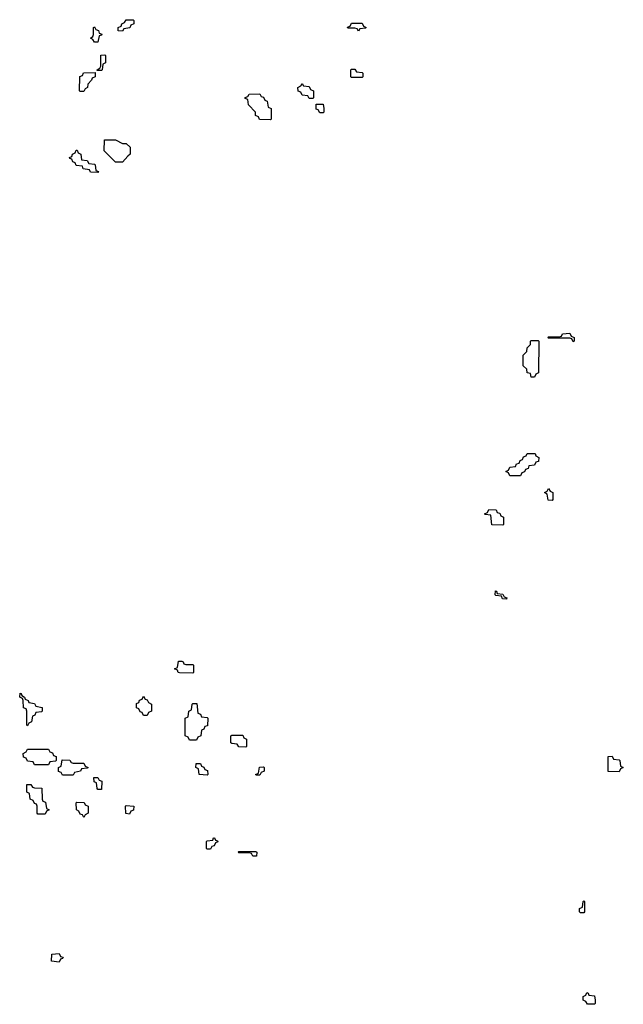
# Model space of a CAD drawing. Header units: inches. Extents: x 2777885 to 2884230, y 684484 to 829189.
# Tile 53 of 239: x 2855866 to 2859294, y 737986 to 743574. Entities that reach past the tile are written whole.
import ezdxf

# ---------------------------------------------------------------- set-up
doc = ezdxf.new("R2010")
doc.units = ezdxf.units.IN
doc.header["$MEASUREMENT"] = 0
doc.layers.add('C8753', color=7, linetype='Continuous')
doc.layers.add('C8754', color=7, linetype='Continuous')

msp = doc.modelspace()

# ---------------------------------------------------------------- linework, layer by layer
at = {"layer": 'C8753', "color": 6}
for points in [[(2856810, 739914), (2856850, 739914), (2856854, 739910), (2856854, 739870), (2856850, 739866), (2856772.7, 739867.3), (2856766, 739870), (2856762, 739882), (2856746, 739890), (2856762, 739898), (2856767.3, 739932.7), (2856787.3, 739932.7), (2856794, 739930), (2856798, 739918)], [(2855910, 739566), (2855906, 739570), (2855906, 739650), (2855902, 739662), (2855888.4, 739668.4), (2855886, 739710), (2855882, 739722), (2855866, 739730), (2855868, 739752), (2855874, 739750), (2855878, 739738), (2855894, 739730), (2855898, 739718), (2855914, 739710), (2855918, 739698), (2855950, 739694), (2855958, 739678), (2855994, 739670), (2855994, 739650), (2855990, 739646), (2855958, 739642), (2855952.7, 739627.3), (2855938, 739622), (2855934, 739590), (2855918, 739582)], [(2856570, 739626), (2856562, 739642), (2856550, 739646), (2856542, 739662), (2856528.9, 739668.9), (2856530, 739694), (2856542, 739698), (2856547.3, 739712.7), (2856562, 739718), (2856570, 739734), (2856578, 739718), (2856590, 739714), (2856598, 739698), (2856614, 739690), (2856614, 739650), (2856598, 739642), (2856590, 739626)], [(2856830, 739486), (2856822, 739502), (2856806, 739510), (2856806, 739610), (2856822, 739618), (2856826, 739650), (2856842, 739658), (2856846, 739690), (2856850, 739694), (2856872.7, 739692.7), (2856878, 739638), (2856892.7, 739632.7), (2856898, 739618), (2856930, 739614), (2856934, 739610), (2856932.7, 739567.3), (2856918, 739562), (2856912.7, 739547.3), (2856898, 739542), (2856894, 739510), (2856878, 739502), (2856870, 739486)], [(2857150, 739446), (2857110, 739448), (2857102, 739462), (2857070, 739466), (2857066, 739470), (2857066, 739510), (2857070, 739514), (2857132.7, 739512.7), (2857138, 739498), (2857154, 739490), (2857154, 739450)], [(2855950, 739346), (2855942, 739362), (2855910, 739366), (2855902, 739382), (2855888.4, 739388.4), (2855886, 739410), (2855902, 739418), (2855910, 739434), (2856030, 739434), (2856038, 739418), (2856052.7, 739412.7), (2856058, 739398), (2856072.7, 739392.7), (2856074, 739370), (2856070, 739366), (2856038, 739362), (2856030, 739346)], [(2856170, 739354), (2856230, 739354), (2856238, 739338), (2856254, 739330), (2856250, 739326), (2856218, 739322), (2856211.6, 739308.4), (2856178, 739302), (2856170, 739286), (2856110, 739286), (2856102, 739302), (2856087.3, 739307.3), (2856086, 739330), (2856102, 739338), (2856107.3, 739372.7), (2856151.6, 739371.6), (2856158, 739358)], [(2856930, 739286), (2856886, 739290), (2856882, 739322), (2856866, 739330), (2856867.3, 739352.7), (2856892.7, 739352.7), (2856898, 739338), (2856912.7, 739332.7), (2856918, 739318), (2856932.7, 739312.7), (2856934, 739290)], [(2859270, 739306), (2859207.3, 739307.3), (2859207.3, 739392.7), (2859230, 739394), (2859238, 739378), (2859270, 739374), (2859274, 739370), (2859278, 739338), (2859294, 739330), (2859278, 739322)], [(2857210, 739286), (2857206, 739290), (2857222, 739298), (2857227.3, 739332.7), (2857250, 739334), (2857254, 739330), (2857254, 739310), (2857238, 739302), (2857230, 739286)], [(2856310, 739206), (2856306, 739210), (2856302, 739242), (2856288.4, 739248.4), (2856287.3, 739272.7), (2856310, 739274), (2856318, 739258), (2856332.7, 739252.7), (2856330, 739206)], [(2855970, 739066), (2855966, 739070), (2855966, 739110), (2855962, 739122), (2855950, 739126), (2855942, 739142), (2855926, 739150), (2855922, 739182), (2855906, 739190), (2855907.3, 739232.7), (2855930, 739234), (2855938, 739218), (2855950, 739214), (2855992.7, 739212.7), (2855994, 739150), (2855998, 739138), (2856012.7, 739132.7), (2856018, 739098), (2856034, 739090), (2856018, 739082), (2856010, 739066)], [(2856230, 739046), (2856222, 739062), (2856210, 739066), (2856202, 739082), (2856188, 739090), (2856186, 739130), (2856190, 739134), (2856231.6, 739131.6), (2856238, 739118), (2856254, 739110), (2856254, 739070), (2856238, 739062)], [(2856490, 739066), (2856468.4, 739068.4), (2856466, 739110), (2856470, 739114), (2856514, 739110), (2856512.7, 739087.3), (2856498, 739082)], [(2856930, 738866), (2856926, 738870), (2856926, 738910), (2856930, 738914), (2856962, 738918), (2856966, 738930), (2856971.6, 738931.6), (2856978, 738918), (2856990, 738914), (2856991.6, 738908.4), (2856978, 738902), (2856970, 738886), (2856958, 738882), (2856950, 738866)], [(2857190, 738826), (2857182, 738842), (2857170, 738846), (2857110, 738846), (2857106, 738850), (2857110, 738854), (2857207.3, 738852.7), (2857212, 738850), (2857210, 738826)], [(2859050, 738506), (2859046, 738510), (2859046, 738530), (2859062, 738538), (2859066, 738570), (2859070, 738574), (2859074, 738570), (2859074, 738510), (2859070, 738506)], [(2856090, 738226), (2856046, 738230), (2856048.9, 738271.1), (2856090, 738274), (2856098, 738258), (2856112.7, 738252.7), (2856110, 738246), (2856098, 738242)], [(2859090, 737986), (2859082, 738002), (2859066, 738010), (2859066, 738030), (2859082, 738038), (2859087.3, 738052.7), (2859094, 738050), (2859098, 738038), (2859130, 738034), (2859134, 738010), (2859134, 737990), (2859130, 737986)]]:
    msp.add_lwpolyline(points, close=True, dxfattribs=at)
at = {"layer": 'C8754', "color": 6}
for points in [[(2856450, 743508), (2856426, 743510), (2856426, 743530), (2856442, 743538), (2856446, 743550), (2856462, 743558), (2856470, 743574), (2856510, 743574), (2856514, 743570), (2856514, 743550), (2856498, 743542), (2856491.3, 743528.7), (2856458, 743522)], [(2857790, 743508), (2857782, 743522), (2857770, 743526), (2857730, 743526), (2857728.4, 743531.6), (2857742, 743538), (2857750, 743554), (2857810, 743554), (2857818, 743538), (2857834, 743530), (2857830, 743526), (2857798, 743522)], [(2856290, 743446), (2856282, 743462), (2856268, 743470), (2856282, 743478), (2856286, 743490), (2856286, 743530), (2856290, 743534), (2856298, 743518), (2856312.7, 743512.7), (2856318, 743498), (2856332, 743492), (2856330, 743486), (2856318, 743482), (2856310, 743446)], [(2856306, 743286), (2856306, 743290), (2856322, 743298), (2856326, 743310), (2856327.3, 743372.7), (2856350, 743374), (2856354, 743370), (2856354, 743330), (2856338, 743322), (2856334, 743290), (2856330, 743286)], [(2856210, 743166), (2856206, 743170), (2856208.4, 743251.6), (2856222, 743258), (2856228.4, 743271.6), (2856294, 743274), (2856294, 743250), (2856278, 743242), (2856274, 743230), (2856252.7, 743207.3), (2856251.6, 743188.4), (2856238, 743182), (2856230, 743166)], [(2857750, 743246), (2857746, 743250), (2857746, 743290), (2857750, 743294), (2857770, 743294), (2857778, 743278), (2857810, 743274), (2857814, 743270), (2857814, 743250), (2857810, 743246)], [(2857510, 743126), (2857502, 743142), (2857470, 743146), (2857462, 743162), (2857448.4, 743168.4), (2857446, 743190), (2857462, 743198), (2857470, 743212), (2857478, 743198), (2857510, 743194), (2857518, 743178), (2857534, 743170), (2857534, 743130), (2857530, 743126)], [(2857290, 743006), (2857227.3, 743007.3), (2857222, 743022), (2857206, 743030), (2857206, 743050), (2857166, 743090), (2857162, 743122), (2857147.3, 743127.3), (2857147.3, 743132.7), (2857162, 743138), (2857168.4, 743151.6), (2857230, 743154), (2857238, 743138), (2857250, 743134), (2857258, 743118), (2857271.6, 743111.6), (2857278, 743078), (2857294, 743070), (2857294, 743010)], [(2857570, 743046), (2857562, 743062), (2857550, 743066), (2857550, 743094), (2857590, 743094), (2857594, 743070), (2857594, 743050), (2857590, 743046)], [(2856410, 742766), (2856346, 742830), (2856347.3, 742892.7), (2856410, 742892), (2856450, 742872), (2856471.3, 742871.3), (2856494, 742850), (2856494, 742810), (2856479.6, 742800.4), (2856450, 742766)], [(2856310, 742706), (2856268.4, 742708.4), (2856262, 742722), (2856227.3, 742727.3), (2856222, 742742), (2856187.3, 742747.3), (2856182, 742762), (2856167.3, 742767.3), (2856162, 742782), (2856150, 742786), (2856148.4, 742791.6), (2856162, 742798), (2856166, 742810), (2856182, 742818), (2856187.3, 742832.7), (2856192.7, 742832.7), (2856198, 742818), (2856214, 742810), (2856218, 742778), (2856250, 742774), (2856258, 742758), (2856290, 742754), (2856294, 742750), (2856298, 742718), (2856312.7, 742712.7)], [(2858770, 741546), (2858766, 741566), (2858748.9, 741568.9), (2858746, 741590), (2858726, 741610), (2858726, 741670), (2858746, 741690), (2858748.4, 741711.6), (2858766, 741730), (2858766, 741750), (2858770, 741754), (2858810, 741754), (2858814, 741750), (2858812, 741570), (2858798, 741562), (2858790, 741546)], [(2859010, 741746), (2859002, 741762), (2858990, 741766), (2858870, 741766), (2858866, 741770), (2858870, 741774), (2858930, 741774), (2858942, 741778), (2858948.4, 741791.6), (2858990, 741794), (2858998, 741778), (2859014, 741770), (2859014, 741750)], [(2858650, 740986), (2858642, 741002), (2858626, 741010), (2858642, 741018), (2858650, 741034), (2858682, 741038), (2858687.3, 741052.7), (2858702, 741058), (2858707.3, 741072.7), (2858722, 741078), (2858727.3, 741092.7), (2858742, 741098), (2858747.3, 741112.7), (2858792.7, 741112.7), (2858798, 741098), (2858814, 741090), (2858812.7, 741067.3), (2858798, 741062), (2858790, 741046), (2858758, 741042), (2858752.7, 741027.3), (2858738, 741022), (2858732.7, 741007.3), (2858718, 741002), (2858710, 740986)], [(2858890, 740846), (2858867.3, 740847.3), (2858862, 740882), (2858846, 740890), (2858862, 740898), (2858870, 740914), (2858878, 740898), (2858894, 740890), (2858894, 740850)], [(2858610, 740706), (2858547.3, 740707.3), (2858542, 740762), (2858510, 740766), (2858506, 740770), (2858522, 740778), (2858530, 740794), (2858572.7, 740792.7), (2858578, 740778), (2858592.7, 740772.7), (2858598, 740758), (2858614, 740750), (2858614, 740710)], [(2858630, 740286), (2858607.3, 740287.3), (2858602, 740302), (2858570, 740306), (2858566, 740310), (2858567.3, 740332.7), (2858574, 740330), (2858578, 740318), (2858610, 740314), (2858618, 740298), (2858632.7, 740292.7)]]:
    msp.add_lwpolyline(points, close=True, dxfattribs=at)

doc.saveas('drawing.dxf')
